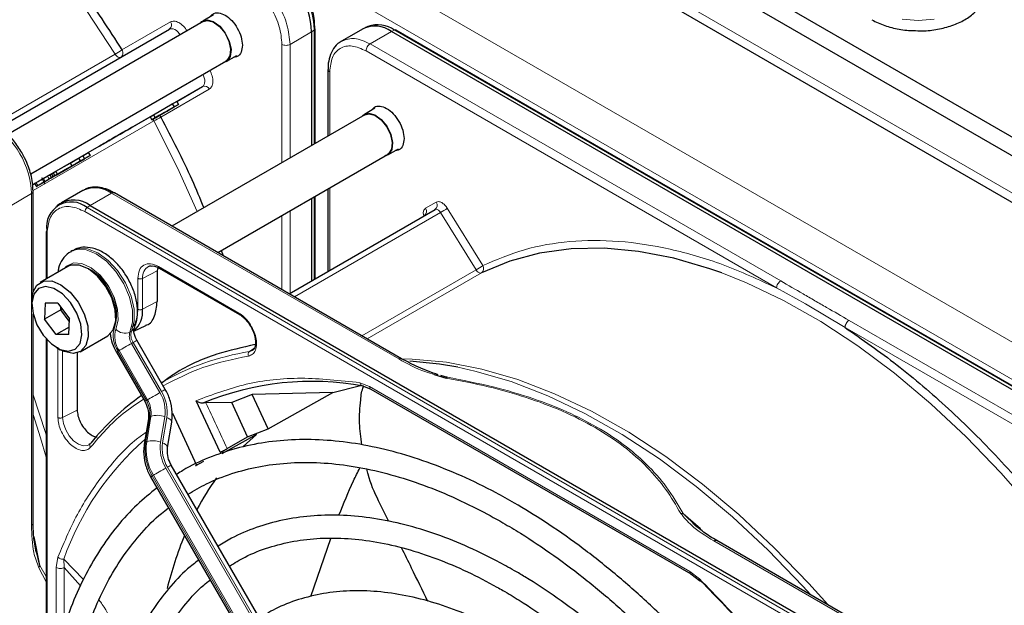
# Paper-space layout 'Blatt4' of a CAD drawing. Header units: millimetres. Extents: x 5 to 418, y 2 to 292.
# Tile 62 of 102: x 99.03 to 113.39, y 225 to 233.54. Entities that reach past the tile are written whole.
import ezdxf

# ---------------------------------------------------------------- set-up
doc = ezdxf.new("R2010")
doc.units = ezdxf.units.MM

psp = doc.layouts.new('Blatt4')

# ---------------------------------------------------------------- linework, layer by layer
at = {"color": 7, "linetype": 'Continuous', "lineweight": 25}
for p, q in [((90.097, 245.34), (147.844, 212.003)), ((90.097, 245.068), (147.844, 211.731)), ((90.757, 244.006), (147.066, 211.499)), ((101.853, 233.607), (101.699, 233.518)), ((98.734, 231.97), (101.211, 233.4)), ((101.704, 233.511), (98.854, 231.866)), ((103.334, 233.406), (103.329, 233.501)), ((103.337, 233.405), (103.337, 233.406)), ((103.337, 231.733), (103.337, 233.405)), ((104.036, 233.407), (103.722, 233.226)), ((104.108, 233.441), (104.062, 233.421)), ((117.493, 225.897), (104.517, 233.388)), ((103.286, 233.359), (103.286, 231.703)), ((117.428, 225.876), (104.452, 233.366)), ((102.041, 232.927), (102.194, 233.015)), ((99.189, 231.29), (102.037, 232.934)), ((103.525, 232.811), (103.525, 231.841)), ((101.318, 232.345), (101.694, 232.563)), ((100.981, 232.151), (101.254, 232.309)), ((101.006, 232.108), (101.279, 232.265)), ((101.177, 232.206), (101.215, 232.228)), ((101.343, 232.302), (101.18, 232.208)), ((101.215, 232.228), (101.18, 232.208)), ((101.215, 232.228), (101.215, 232.228)), ((101.254, 232.309), (101.318, 232.346)), ((101.254, 232.309), (101.279, 232.265)), ((101.279, 232.265), (101.343, 232.302)), ((101.318, 232.346), (101.343, 232.302)), ((104.21, 232.246), (104.056, 232.158)), ((100.029, 231.601), (100.932, 232.123)), ((100.932, 232.123), (100.981, 232.151)), ((100.932, 232.123), (100.957, 232.079)), ((101.069, 232.144), (100.957, 232.079)), ((100.957, 232.079), (101.006, 232.108)), ((100.981, 232.151), (101.006, 232.108)), ((101.091, 232.157), (101.018, 232.114)), ((101.018, 232.114), (101.069, 232.144)), ((101.018, 232.114), (101.018, 232.114)), ((101.038, 232.126), (101.194, 232.216)), ((101.107, 232.166), (101.038, 232.126)), ((101.142, 232.186), (101.091, 232.157)), ((101.194, 232.216), (101.107, 232.166)), ((101.107, 232.166), (101.107, 232.166)), ((101.177, 232.206), (101.142, 232.186)), ((104.061, 232.15), (101.249, 230.527)), ((104.398, 231.566), (104.551, 231.654)), ((100.012, 231.534), (99.541, 231.262)), ((99.763, 231.448), (99.888, 231.52)), ((99.847, 231.439), (100.054, 231.558)), ((99.972, 231.511), (99.847, 231.439)), ((99.888, 231.52), (99.947, 231.554)), ((99.888, 231.52), (99.913, 231.477)), ((99.913, 231.477), (99.972, 231.511)), ((99.947, 231.554), (100.029, 231.601)), ((99.947, 231.554), (99.972, 231.511)), ((100.054, 231.558), (100.012, 231.534)), ((100.029, 231.601), (100.054, 231.558)), ((101.916, 230.143), (104.394, 231.573)), ((99.727, 231.369), (99.492, 231.233)), ((99.87, 231.452), (99.516, 231.248)), ((99.533, 231.257), (99.769, 231.394)), ((99.557, 231.329), (99.763, 231.448)), ((99.558, 231.272), (99.911, 231.476)), ((99.582, 231.286), (99.788, 231.405)), ((99.769, 231.394), (99.727, 231.369)), ((99.763, 231.448), (99.788, 231.405)), ((99.769, 231.394), (99.769, 231.394)), ((99.788, 231.405), (99.913, 231.477)), ((99.911, 231.476), (99.87, 231.452)), ((99.911, 231.476), (99.911, 231.476)), ((99.346, 231.237), (99.397, 231.149)), ((99.467, 231.277), (99.491, 231.291)), ((99.467, 231.277), (99.492, 231.233)), ((99.522, 231.251), (99.477, 231.225)), ((99.491, 231.291), (99.516, 231.305)), ((99.491, 231.291), (99.516, 231.248)), ((99.533, 231.257), (99.492, 231.233)), ((99.516, 231.305), (99.557, 231.329)), ((99.516, 231.305), (99.541, 231.262)), ((99.558, 231.272), (99.516, 231.248)), ((99.533, 231.257), (99.533, 231.257)), ((99.582, 231.286), (99.541, 231.262)), ((99.582, 231.286), (99.557, 231.329)), ((99.558, 231.272), (99.558, 231.272)), ((99.589, 231.289), (99.589, 231.289)), ((99.218, 231.133), (99.246, 231.149)), ((99.246, 231.149), (99.271, 231.106)), ((99.398, 231.18), (99.384, 231.171)), ((103.525, 231.072), (103.525, 229.87)), ((99.225, 229.57), (99.225, 231.035)), ((99.951, 231.049), (99.637, 230.868)), ((104.598, 228.594), (100.409, 231.012)), ((103.286, 230.933), (103.286, 229.731)), ((103.337, 229.761), (103.337, 230.963)), ((99.613, 230.852), (99.572, 230.823)), ((100.054, 230.827), (113.03, 223.337)), ((102.957, 229.542), (105.086, 230.771)), ((99.414, 230.441), (99.414, 229.757)), ((99.798, 230.171), (99.775, 230.157)), ((101.968, 230.173), (101.995, 230.097)), ((99.728, 229.938), (99.328, 229.707)), ((101.043, 229.923), (101.034, 229.875)), ((101.034, 229.875), (101.034, 229.426)), ((101.061, 229.915), (102.236, 229.237)), ((99.207, 229.44), (99.207, 229.385)), ((99.401, 229.402), (99.39, 229.172)), ((99.583, 229.404), (99.401, 229.402)), ((99.583, 229.404), (99.754, 229.177)), ((99.225, 226.198), (99.225, 229.242)), ((99.626, 229.308), (99.39, 229.172)), ((99.626, 229.308), (99.628, 229.344)), ((99.651, 229.314), (99.626, 229.308)), ((99.752, 229.141), (99.626, 229.308)), ((99.562, 228.945), (99.39, 229.172)), ((99.743, 228.947), (99.754, 229.177)), ((100.694, 228.993), (100.866, 229.079)), ((99.748, 229.053), (99.562, 228.945)), ((99.743, 228.947), (99.562, 228.945)), ((99.911, 228.696), (100.312, 228.928)), ((99.414, 228.886), (99.414, 223.417)), ((101.152, 228.145), (100.738, 228.862)), ((99.572, 228.753), (99.619, 228.725)), ((99.867, 228.678), (99.867, 227.845)), ((100.438, 228.689), (100.852, 227.972)), ((102.42, 228.713), (102.378, 228.697)), ((105.075, 228.364), (105.25, 228.311)), ((105.165, 228.352), (105.261, 228.324)), ((101.094, 228.254), (101.091, 228.251)), ((103.594, 228.1), (104, 228.201)), ((104.017, 228.201), (104.15, 228.149)), ((102.42, 228.072), (102.121, 227.957)), ((103.594, 228.1), (102.42, 228.072)), ((102.652, 227.572), (102.42, 228.072)), ((102.652, 227.572), (103.594, 228.1)), ((104.149, 228.149), (108.818, 225.454)), ((101.951, 227.229), (101.6, 227.98)), ((101.741, 227.952), (101.708, 227.95)), ((102.121, 227.957), (101.741, 227.952)), ((102.353, 227.455), (102.121, 227.957)), ((101.255, 227.801), (101.608, 227.042)), ((100.905, 227.717), (100.845, 227.347)), ((101.186, 227.298), (101.246, 227.668)), ((102.481, 227.49), (101.977, 227.206)), ((102.287, 227.313), (102.481, 227.49)), ((102.353, 227.455), (102.652, 227.572)), ((102.054, 227.283), (102.353, 227.455)), ((101.608, 227.042), (101.713, 227.099)), ((105.235, 220.121), (101.238, 227.043)), ((100.938, 226.87), (104.935, 219.948)), ((104.41, 226.219), (104.262, 226.519)), ((108.889, 226.156), (108.707, 226.335)), ((99.267, 225.773), (99.243, 225.924)), ((103.276, 225.123), (103.565, 225.972)), ((113.385, 223.522), (109.196, 225.94)), ((99.323, 225.577), (99.252, 225.866)), ((99.916, 225.283), (99.678, 225.547)), ((108.818, 225.454), (108.942, 225.36))]:
    psp.add_line(p, q, dxfattribs=at)
at = {"color": 7, "linetype": 'Continuous', "lineweight": 18}
for p, q in [((147.019, 211.663), (90.804, 244.115)), ((89.095, 242.924), (145.192, 210.54)), ((88.859, 242.516), (144.957, 210.132)), ((100.52, 233.097), (101.228, 233.506)), ((103.286, 233.359), (103.325, 233.386)), ((103.325, 233.386), (103.325, 231.726)), ((104.452, 233.366), (104.495, 233.387)), ((104.495, 233.387), (117.471, 225.896)), ((102.972, 233.178), (103.286, 233.359)), ((104.139, 233.185), (104.452, 233.366)), ((102.854, 231.454), (102.854, 233.178)), ((102.972, 233.178), (102.972, 231.522)), ((110.069, 229.626), (104.08, 233.083)), ((110.128, 229.728), (104.139, 233.185)), ((98.662, 232.019), (100.422, 233.035)), ((103.55, 232.777), (103.55, 231.856)), ((101.694, 232.563), (99.218, 231.133)), ((101.794, 232.524), (101.086, 232.116)), ((100.984, 232.062), (99.223, 231.045)), ((99.374, 231.223), (99.399, 231.18)), ((99.435, 231.258), (99.46, 231.215)), ((99.267, 231.161), (99.292, 231.118)), ((103.55, 231.086), (103.55, 229.884)), ((98.887, 230.82), (99.201, 231.001)), ((99.201, 226.164), (99.201, 231.001)), ((100.054, 230.827), (100.368, 231.008)), ((100.368, 231.008), (104.557, 228.59)), ((103.325, 230.956), (103.325, 229.754)), ((100.011, 230.798), (100.054, 230.827)), ((112.986, 223.307), (100.011, 230.798)), ((104.949, 230.788), (105.103, 230.877)), ((105.265, 230.788), (105.782, 229.952)), ((112.954, 223.248), (99.979, 230.739)), ((102.854, 229.601), (102.854, 230.684)), ((102.972, 230.752), (102.972, 229.55)), ((103.036, 229.496), (105.167, 230.726)), ((105.684, 229.89), (105.167, 230.726)), ((99.428, 230.421), (99.428, 229.765)), ((101.051, 229.938), (102.225, 229.26)), ((101.034, 229.875), (100.821, 229.764)), ((105.684, 229.89), (104.018, 228.929)), ((105.763, 229.845), (104.097, 228.883)), ((100.752, 229.316), (100.752, 229.765)), ((100.821, 229.315), (100.821, 229.764)), ((110.069, 229.626), (110.489, 229.393)), ((101.034, 229.426), (100.821, 229.315)), ((110.489, 229.393), (111.066, 229.05)), ((117.114, 225.695), (111.125, 229.152)), ((100.659, 228.995), (100.635, 228.982)), ((117.055, 225.593), (111.066, 229.05)), ((99.428, 228.87), (99.428, 223.535)), ((100.683, 228.83), (100.66, 228.816)), ((100.66, 228.816), (101.074, 228.1)), ((101.097, 228.113), (100.683, 228.83)), ((99.586, 227.736), (99.586, 228.764)), ((99.655, 227.735), (99.655, 228.707)), ((100.462, 228.702), (100.876, 227.986)), ((100.893, 227.995), (100.479, 228.712)), ((102.378, 228.697), (102.445, 228.741)), ((103.989, 228.243), (104.132, 228.187)), ((104.132, 228.187), (108.801, 225.492)), ((100.876, 227.986), (100.893, 227.995)), ((99.655, 227.735), (99.867, 227.845)), ((100.925, 227.742), (100.865, 227.371)), ((100.881, 227.381), (100.941, 227.751)), ((100.941, 227.751), (100.925, 227.742)), ((101.144, 227.746), (101.084, 227.376)), ((101.113, 227.365), (101.173, 227.735)), ((100.865, 227.371), (100.881, 227.381)), ((101.16, 226.998), (105.157, 220.075)), ((105.18, 220.089), (101.184, 227.011)), ((100.979, 226.893), (100.962, 226.883)), ((100.962, 226.883), (104.959, 219.961)), ((104.975, 219.971), (100.979, 226.893)), ((108.707, 226.335), (108.956, 226.116)), ((99.238, 225.993), (99.323, 225.577)), ((109.154, 225.936), (113.343, 223.518)), ((99.561, 225.548), (99.585, 225.699)), ((99.957, 225.375), (99.67, 225.669)), ((99.678, 225.547), (99.67, 225.669)), ((99.414, 225.341), (99.306, 225.545)), ((99.414, 225.418), (99.323, 225.577)), ((99.561, 224.253), (99.561, 225.548)), ((99.678, 224.672), (99.678, 225.547)), ((108.801, 225.492), (108.943, 225.383))]:
    psp.add_line(p, q, dxfattribs=at)
at = {"color": 7, "linetype": 'Continuous', "lineweight": 18, "flags": 128}
for points in [[(100.422, 233.035), (100.004, 233.674), (99.56, 234.29), (99.093, 234.878), (98.607, 235.435), (98.103, 235.957), (97.586, 236.441), (97.057, 236.885), (96.521, 237.285), (95.98, 237.64), (95.438, 237.947), (94.898, 238.204), (94.538, 238.348)], [(112.368, 233.544), (112.135, 233.527), (111.902, 233.544)], [(101.368, 233.318), (101.355, 233.337), (101.335, 233.359), (101.313, 233.379), (101.291, 233.393), (101.269, 233.403), (101.247, 233.407), (101.228, 233.406), (101.211, 233.4)], [(100.5, 232.99), (100.494, 232.988), (100.484, 232.987), (100.474, 232.989), (100.463, 232.994), (100.451, 233.001), (100.441, 233.011), (100.431, 233.022), (100.422, 233.035)], [(101.694, 232.563), (101.708, 232.574), (101.719, 232.591), (101.726, 232.611), (101.728, 232.635), (101.727, 232.662), (101.721, 232.69), (101.711, 232.719), (101.702, 232.74)], [(100.984, 232.062), (100.977, 232.076), (100.973, 232.088)], [(101.617, 230.74), (101.33, 231.376), (100.984, 232.062)], [(105.167, 230.726), (105.158, 230.739), (105.148, 230.75), (105.137, 230.76), (105.126, 230.767), (105.115, 230.772), (105.104, 230.774), (105.094, 230.774), (105.086, 230.771)], [(99.776, 230.158), (99.859, 230.188), (99.996, 230.183), (100.145, 230.123), (100.294, 230.014), (100.431, 229.864), (100.546, 229.685), (100.629, 229.492), (100.673, 229.301), (100.676, 229.126), (100.635, 228.982)], [(100.659, 228.995), (100.699, 229.139), (100.697, 229.314), (100.653, 229.506), (100.57, 229.699), (100.455, 229.878), (100.317, 230.027), (100.168, 230.137), (100.019, 230.196), (99.883, 230.202), (99.798, 230.171)], [(100.432, 229.026), (100.466, 229.157), (100.457, 229.318), (100.406, 229.493), (100.318, 229.662), (100.202, 229.81), (100.07, 229.92), (99.935, 229.983), (99.811, 229.991), (99.711, 229.943), (99.682, 229.911)], [(105.763, 229.845), (105.755, 229.842), (105.745, 229.842), (105.735, 229.845), (105.724, 229.85), (105.713, 229.857), (105.702, 229.867), (105.693, 229.878), (105.684, 229.89)], [(115.153, 224.531), (114.735, 225.17), (114.291, 225.786), (113.825, 226.374), (113.338, 226.93), (112.835, 227.453), (112.317, 227.937), (111.788, 228.381), (111.252, 228.781), (110.711, 229.136), (110.17, 229.443), (109.63, 229.7), (109.269, 229.844)], [(100.479, 228.712), (100.495, 228.722), (100.516, 228.733), (100.538, 228.746), (100.563, 228.76), (100.588, 228.775), (100.614, 228.79), (100.638, 228.804), (100.66, 228.816)], [(100.683, 228.83), (100.703, 228.841), (100.718, 228.85), (100.73, 228.857), (100.736, 228.861), (100.738, 228.862)], [(104.603, 228.591), (104.755, 228.588), (105.255, 228.542), (105.769, 228.442), (106.295, 228.289), (106.83, 228.083), (107.37, 227.826), (107.912, 227.52), (108.453, 227.165), (108.989, 226.765), (109.517, 226.321), (110.035, 225.836), (110.539, 225.314), (110.814, 225.006)], [(110.566, 225.149), (110.451, 225.275), (109.946, 225.799), (109.427, 226.285), (108.897, 226.73), (108.359, 227.132), (107.816, 227.488), (107.273, 227.795), (106.731, 228.053), (106.195, 228.259), (105.667, 228.413), (105.417, 228.468)], [(99.225, 228.067), (99.404, 227.516), (99.414, 227.482)], [(100.893, 227.995), (100.909, 228.005), (100.929, 228.016), (100.952, 228.03), (100.977, 228.044), (101.002, 228.058), (101.027, 228.073), (101.052, 228.087), (101.074, 228.1)], [(101.097, 228.113), (101.117, 228.124), (101.132, 228.133), (101.144, 228.14), (101.15, 228.144), (101.152, 228.145)], [(99.414, 227.159), (99.333, 227.439), (99.225, 227.781)], [(100.038, 227.337), (100.016, 227.326), (99.955, 227.321), (99.885, 227.346), (99.814, 227.396), (99.75, 227.469), (99.699, 227.555), (99.666, 227.647), (99.655, 227.735)], [(101.173, 227.735), (101.196, 227.725), (101.216, 227.713), (101.231, 227.701), (101.242, 227.688), (101.246, 227.675), (101.246, 227.668)], [(101.113, 227.365), (101.136, 227.355), (101.156, 227.343), (101.171, 227.331), (101.181, 227.318), (101.186, 227.305), (101.186, 227.298)], [(100.979, 226.893), (100.996, 226.903), (101.016, 226.914), (101.038, 226.928), (101.063, 226.942), (101.088, 226.956), (101.114, 226.971), (101.138, 226.985), (101.16, 226.998)], [(101.184, 227.011), (101.203, 227.022), (101.218, 227.031), (101.23, 227.038), (101.237, 227.042), (101.238, 227.043)]]:
    psp.add_lwpolyline(points, dxfattribs=at)
at = {"color": 7, "linetype": 'Continuous', "lineweight": 25, "flags": 128}
for points in [[(101.666, 233.49), (101.686, 233.51), (101.76, 233.534), (101.851, 233.512), (101.945, 233.445), (102.027, 233.344), (102.085, 233.225), (102.111, 233.105), (102.1, 233.004), (102.054, 232.935), (101.999, 232.912)], [(101.704, 233.511), (101.763, 233.527), (101.852, 233.505), (101.943, 233.439), (102.023, 233.341), (102.08, 233.225), (102.105, 233.108), (102.094, 233.009), (102.05, 232.942), (102.037, 232.934)], [(104.023, 232.129), (104.043, 232.149), (104.117, 232.174)], [(104.061, 232.15), (104.12, 232.166), (104.209, 232.144), (104.3, 232.079), (104.38, 231.981), (104.437, 231.864), (104.462, 231.748), (104.451, 231.648), (104.407, 231.582), (104.394, 231.573)], [(104.117, 232.174), (104.208, 232.151), (104.302, 232.084), (104.384, 231.984), (104.442, 231.864), (104.468, 231.745), (104.457, 231.643), (104.411, 231.575), (104.356, 231.551)], [(109.269, 229.844), (109.095, 229.905), (108.569, 230.058), (108.054, 230.158), (107.555, 230.204), (107.073, 230.195), (106.612, 230.132), (106.175, 230.015), (105.763, 229.845)], [(100.312, 228.928), (100.317, 228.931), (100.394, 229.015), (100.43, 229.145), (100.422, 229.306), (100.371, 229.481), (100.281, 229.651), (100.163, 229.797), (100.03, 229.903), (99.896, 229.959), (99.775, 229.958), (99.728, 229.938)], [(99.207, 229.44), (99.222, 229.559), (99.28, 229.668), (99.374, 229.726), (99.495, 229.728), (99.629, 229.672), (99.763, 229.566), (99.88, 229.42), (99.97, 229.25), (100.021, 229.075), (100.029, 228.914), (99.993, 228.784), (99.916, 228.699), (99.807, 228.669), (99.807, 228.669)], [(99.738, 228.703), (99.839, 228.733), (99.908, 228.816), (99.937, 228.942), (99.921, 229.096), (99.864, 229.26), (99.771, 229.414), (99.654, 229.538), (99.527, 229.619), (99.406, 229.646), (99.305, 229.616), (99.236, 229.533), (99.207, 229.407), (99.223, 229.253), (99.28, 229.089), (99.373, 228.935), (99.49, 228.811), (99.617, 228.73), (99.738, 228.703)], [(99.807, 228.669), (99.677, 228.697), (99.619, 228.725)], [(105.417, 228.468), (105.151, 228.513), (104.717, 228.556)]]:
    psp.add_lwpolyline(points, dxfattribs=at)
at = {"color": 7, "linetype": 'Continuous', "lineweight": 25}
for centre, radius, start, end in [((102.006, 233.301), 1.281, 2.6055, 57.3945), ((104.208, 233.025), 0.419, 54.3824, 114.3071), ((104.249, 233.036), 0.429, 54.844, 109.1737), ((104.507, 233.367), 0.0233, 64.1059, 120.3461), ((100.124, 230.667), 0.419, 54.3824, 114.3071), ((100.392, 230.974), 0.0419, 65.6929, 125.6176), ((99.782, 230.518), 0.362, 50.7967, 189.214), ((99.815, 230.519), 0.39, 52.237, 121.2851), ((99.437, 230.44), 0.0233, 119.6454, 175.8931), ((99.62, 229.202), 0.812, 0.4767, 59.518), ((100.443, 229.282), 0.379, 312.0455, 5.0454), ((103.287, 224.131), 4.132, 79.4654, 112.462), ((103.027, 224.959), 3.814, 125.6685, 140.9731), ((105.188, 224.502), 4.045, 144.4265, 152.1037), ((106.341, 223.972), 5.316, 157.4158, 166.2039)]:
    psp.add_arc(centre, radius, start, end, dxfattribs=at)
at = {"color": 7, "linetype": 'Continuous', "lineweight": 18}
for centre, radius, start, end in [((102.054, 233.329), 1.272, 2.6055, 57.3945), ((101.165, 233.462), 0.0769, 306.3512, 35.1851), ((103.313, 233.407), 0.0233, 299.6454, 355.8931), ((99.715, 234.26), 1.414, 299.9883, 304.6957), ((101.725, 232.492), 0.0769, 24.8163, 113.6431), ((101.693, 230.833), 1.418, 115.3123, 120.0063), ((97.922, 230.943), 1.281, 2.6055, 57.3945), ((100.056, 230.735), 0.0777, 125.6892, 177.1989), ((104.886, 230.743), 0.0772, 307.8335, 35.0766), ((105.04, 230.832), 0.0769, 306.3512, 35.1851), ((104.398, 232.059), 1.539, 299.9888, 304.3156), ((99.438, 230.443), 0.0242, 184.4143, 246.9058), ((99.712, 229.252), 0.728, 343.7571, 77.8745), ((100.995, 229.788), 0.175, 119.2886, 187.7145), ((104.915, 231.223), 1.539, 299.9888, 304.3156), ((105.717, 229.908), 0.0788, 306.4033, 33.6243), ((100.792, 228.929), 0.4, 162.4884, 214.4618), ((100.777, 228.917), 0.362, 162.4884, 214.4618), ((100.563, 229.14), 0.174, 221.048, 294.5), ((100.817, 228.924), 0.19, 162.4884, 214.4618), ((100.84, 228.938), 0.19, 162.4884, 214.4618), ((100.614, 229.076), 0.0922, 299.1324, 333.6598), ((117.842, 198.586), 34.772, 119.9893, 120.0346), ((102.954, 225.01), 3.731, 98.8797, 119.9002), ((104.581, 228.558), 0.0398, 63.3674, 127.3209), ((100.607, 227.822), 0.543, 351.8933, 30.7356), ((100.599, 227.817), 0.58, 351.8933, 30.7356), ((118.256, 197.869), 34.772, 119.9893, 120.0346), ((100.554, 227.794), 0.374, 351.8933, 30.7356), ((100.571, 227.804), 0.374, 351.8933, 30.7356), ((76.31, 215.672), 28.241, 24.2762, 25.7742), ((101.036, 227.492), 0.276, 66.9099, 110.1284), ((100.939, 227.709), 0.0351, 113.9711, 167.4982), ((103.592, 224.285), 4.159, 131.1389, 160.5535), ((100.879, 227.339), 0.0351, 113.9757, 167.4497), ((101.605, 227.266), 0.748, 171.8933, 210.7356), ((101.622, 227.276), 0.748, 171.8933, 210.7356), ((100.976, 227.122), 0.276, 66.9099, 110.1284), ((101.658, 227.294), 0.58, 171.8933, 210.7356), ((101.65, 227.289), 0.543, 171.8933, 210.7356), ((118.343, 196.767), 34.772, 119.9893, 120.0346), ((109.178, 225.902), 0.0419, 65.6929, 125.6176)]:
    psp.add_arc(centre, radius, start, end, dxfattribs=at)
at = {"color": 7, "linetype": 'Continuous', "lineweight": 25}
for points, knots in [([(96.335, 237.554), (96.589, 237.378), (97.099, 237.023), (97.849, 236.377), (98.58, 235.654), (99.276, 234.858), (99.931, 234.006), (100.324, 233.399), (100.52, 233.097)], [0, 0, 0, 0, 0.16549, 0.332238, 0.5, 0.66775, 0.834504, 1, 1, 1, 1]), ([(112.06, 233.381), (112.104, 233.378), (112.224, 233.371), (112.42, 233.396), (112.631, 233.449), (112.817, 233.533), (112.968, 233.643), (113.073, 233.775), (113.124, 233.921), (113.116, 234.069), (113.057, 234.206), (112.951, 234.327), (112.804, 234.43), (112.618, 234.511), (112.406, 234.562), (112.245, 234.584), (112.16, 234.58), (112.151, 234.579)], [0, 0, 0, 0, 0.043178, 0.116961, 0.19094, 0.26533, 0.340301, 0.415461, 0.48884, 0.558844, 0.627333, 0.696902, 0.76915, 0.842962, 0.916921, 0.990714, 1, 1, 1, 1]), ([(103.329, 233.501), (103.329, 233.509), (103.327, 233.557), (103.306, 233.644), (103.269, 233.763), (103.224, 233.872), (103.185, 233.943), (103.169, 233.972)], [0, 0, 0, 0, 0.057456, 0.318799, 0.541248, 0.806265, 1, 1, 1, 1]), ([(101.811, 233.583), (101.821, 233.597), (101.848, 233.635), (101.925, 233.645), (102.023, 233.611), (102.123, 233.531), (102.207, 233.417), (102.265, 233.286), (102.273, 233.205), (102.277, 233.165)], [0, 0, 0, 0, 0.092391, 0.243659, 0.394927, 0.546196, 0.697464, 0.848732, 1, 1, 1, 1]), ([(111.457, 233.538), (111.487, 233.522), (111.575, 233.475), (111.745, 233.419), (111.921, 233.383), (112.029, 233.381), (112.06, 233.381)], [0, 0, 0, 0, 0.180167, 0.52014, 0.85956, 1, 1, 1, 1]), ([(103.736, 233.228), (103.713, 233.216), (103.653, 233.186), (103.585, 233.094), (103.54, 232.973), (103.523, 232.875), (103.527, 232.819), (103.527, 232.81)], [0, 0, 0, 0, 0.167856, 0.44212, 0.708909, 0.953399, 1, 1, 1, 1]), ([(102.277, 233.165), (102.273, 233.129), (102.265, 233.058), (102.216, 232.997), (102.17, 232.993), (102.152, 232.991)], [0, 0, 0, 0, 0.382955, 0.765909, 1, 1, 1, 1]), ([(104.168, 232.222), (104.178, 232.236), (104.205, 232.274), (104.282, 232.284), (104.38, 232.251), (104.48, 232.17), (104.564, 232.057), (104.622, 231.925), (104.63, 231.844), (104.634, 231.804)], [0, 0, 0, 0, 0.092391, 0.243659, 0.394927, 0.546196, 0.697464, 0.848732, 1, 1, 1, 1]), ([(101.086, 232.116), (101.244, 231.814), (101.472, 231.379), (101.656, 230.932), (101.712, 230.795)], [0, 0, 0, 0, 0.692666, 1, 1, 1, 1]), ([(99.059, 231.6), (99.021, 231.659), (98.968, 231.743), (98.876, 231.849), (98.794, 231.928), (98.714, 231.991), (98.667, 232.016), (98.653, 232.023)], [0, 0, 0, 0, 0.335683, 0.470249, 0.69001, 0.912206, 1, 1, 1, 1]), ([(104.634, 231.804), (104.63, 231.768), (104.622, 231.697), (104.573, 231.636), (104.527, 231.632), (104.509, 231.63)], [0, 0, 0, 0, 0.382955, 0.765909, 1, 1, 1, 1]), ([(99.223, 231.036), (99.222, 231.077), (99.22, 231.157), (99.194, 231.278), (99.156, 231.399), (99.11, 231.506), (99.073, 231.574), (99.059, 231.6)], [0, 0, 0, 0, 0.229892, 0.443956, 0.631124, 0.859057, 1, 1, 1, 1]), ([(99.267, 231.161), (99.273, 231.165), (99.286, 231.172), (99.313, 231.188), (99.343, 231.205), (99.363, 231.217), (99.373, 231.223)], [0, 0, 0, 0, 0.2620119, 0.5000745, 0.7380971, 1, 1, 1, 1]), ([(99.359, 231.215), (99.359, 231.214), (99.358, 231.214), (99.368, 231.22), (99.374, 231.223)], [0, 0, 0, 0, 0.501646, 1, 1, 1, 1]), ([(99.374, 231.223), (99.378, 231.225), (99.385, 231.23), (99.4, 231.238), (99.417, 231.248), (99.429, 231.255), (99.435, 231.258)], [0, 0, 0, 0, 0.26086, 0.506753, 0.749149, 1, 1, 1, 1]), ([(99.399, 231.18), (99.403, 231.182), (99.41, 231.186), (99.425, 231.195), (99.442, 231.205), (99.454, 231.212), (99.46, 231.215)], [0, 0, 0, 0, 0.26086, 0.506753, 0.749149, 1, 1, 1, 1]), ([(99.472, 231.222), (99.463, 231.217), (99.449, 231.209), (99.423, 231.194), (99.41, 231.186), (99.403, 231.182)], [0, 0, 0, 0, 0.511036, 0.753379, 1, 1, 1, 1]), ([(99.435, 231.258), (99.441, 231.262), (99.452, 231.268), (99.463, 231.274), (99.467, 231.277)], [0, 0, 0, 0, 0.5970044, 1, 1, 1, 1]), ([(99.506, 231.242), (99.501, 231.239), (99.493, 231.234), (99.48, 231.226), (99.469, 231.221), (99.462, 231.216), (99.456, 231.212), (99.452, 231.21), (99.449, 231.209)], [0, 0, 0, 0, 0.339071, 0.594513, 0.699721, 0.797263, 0.894801, 1, 1, 1, 1]), ([(99.454, 231.212), (99.459, 231.215), (99.468, 231.22), (99.481, 231.227), (99.491, 231.233), (99.498, 231.237), (99.505, 231.241), (99.509, 231.243), (99.511, 231.245)], [0, 0, 0, 0, 0.348491, 0.608786, 0.713671, 0.808589, 0.901277, 1, 1, 1, 1]), ([(99.46, 231.215), (99.466, 231.219), (99.479, 231.226), (99.506, 231.242), (99.524, 231.252), (99.536, 231.259)], [0, 0, 0, 0, 0.235668, 0.475187, 1, 1, 1, 1]), ([(99.477, 231.225), (99.482, 231.228), (99.491, 231.233), (99.494, 231.235), (99.488, 231.231), (99.478, 231.225), (99.472, 231.222)], [0, 0, 0, 0, 0.2570131, 0.4933044, 0.7331887, 1, 1, 1, 1]), ([(99.511, 231.245), (99.513, 231.246), (99.516, 231.248), (99.52, 231.25), (99.522, 231.251), (99.522, 231.251), (99.517, 231.248), (99.51, 231.244), (99.506, 231.242)], [0, 0, 0, 0, 0.10589, 0.203951, 0.301782, 0.407031, 0.661954, 1, 1, 1, 1]), ([(99.573, 231.281), (99.566, 231.276), (99.556, 231.27), (99.537, 231.259), (99.527, 231.254), (99.522, 231.251)], [0, 0, 0, 0, 0.520179, 0.7607323, 1, 1, 1, 1]), ([(99.536, 231.259), (99.548, 231.266), (99.57, 231.279), (99.581, 231.285), (99.586, 231.288)], [0, 0, 0, 0, 0.530715, 1, 1, 1, 1]), ([(99.586, 231.288), (99.587, 231.288), (99.589, 231.29), (99.588, 231.289), (99.583, 231.286), (99.577, 231.282), (99.573, 231.281)], [0, 0, 0, 0, 0.255127, 0.498018, 0.74194, 1, 1, 1, 1]), ([(99.248, 231.15), (99.247, 231.15), (99.245, 231.149), (99.248, 231.151), (99.259, 231.157), (99.267, 231.161)], [0, 0, 0, 0, 0.245674, 0.487081, 1, 1, 1, 1]), ([(99.273, 231.107), (99.272, 231.107), (99.27, 231.105), (99.273, 231.107), (99.284, 231.114), (99.292, 231.118)], [0, 0, 0, 0, 0.245674, 0.487081, 1, 1, 1, 1]), ([(99.323, 231.136), (99.311, 231.129), (99.294, 231.119), (99.279, 231.11), (99.275, 231.108), (99.273, 231.107)], [0, 0, 0, 0, 0.525054, 0.764251, 1, 1, 1, 1]), ([(99.292, 231.118), (99.298, 231.122), (99.311, 231.129), (99.338, 231.144), (99.368, 231.162), (99.388, 231.173), (99.398, 231.18)], [0, 0, 0, 0, 0.262012, 0.500075, 0.738097, 1, 1, 1, 1]), ([(99.403, 231.182), (99.396, 231.178), (99.383, 231.17), (99.355, 231.154), (99.336, 231.143), (99.323, 231.136)], [0, 0, 0, 0, 0.246621, 0.488964, 1, 1, 1, 1]), ([(99.346, 231.15), (99.345, 231.148), (99.341, 231.146), (99.337, 231.144), (99.336, 231.143), (99.337, 231.144), (99.344, 231.148), (99.353, 231.154), (99.359, 231.157)], [0, 0, 0, 0, 0.09221, 0.180108, 0.272547, 0.377235, 0.642363, 1, 1, 1, 1]), ([(99.408, 231.185), (99.403, 231.182), (99.394, 231.177), (99.379, 231.168), (99.368, 231.162), (99.36, 231.158), (99.353, 231.153), (99.349, 231.151), (99.346, 231.15)], [0, 0, 0, 0, 0.346244, 0.60537, 0.710321, 0.805859, 0.899712, 1, 1, 1, 1]), ([(99.384, 231.171), (99.384, 231.171), (99.383, 231.171), (99.393, 231.177), (99.399, 231.18)], [0, 0, 0, 0, 0.501646, 1, 1, 1, 1]), ([(99.393, 231.176), (99.395, 231.178), (99.4, 231.181), (99.408, 231.185), (99.416, 231.19), (99.42, 231.192), (99.423, 231.194)], [0, 0, 0, 0, 0.246214, 0.481536, 0.726643, 1, 1, 1, 1]), ([(99.433, 231.2), (99.431, 231.198), (99.425, 231.195), (99.415, 231.189), (99.408, 231.185)], [0, 0, 0, 0, 0.39531, 1, 1, 1, 1]), ([(99.423, 231.194), (99.425, 231.195), (99.429, 231.197), (99.433, 231.199), (99.434, 231.2), (99.434, 231.2), (99.433, 231.2)], [0, 0, 0, 0, 0.264335, 0.503766, 0.74118, 1, 1, 1, 1]), ([(99.449, 231.209), (99.448, 231.208), (99.444, 231.206), (99.441, 231.204), (99.439, 231.203), (99.439, 231.203), (99.444, 231.206), (99.45, 231.21), (99.454, 231.212)], [0, 0, 0, 0, 0.105786, 0.203769, 0.301557, 0.4068, 0.661801, 1, 1, 1, 1]), ([(100.409, 231.01), (100.387, 231.023), (100.327, 231.058), (100.228, 231.089), (100.115, 231.1), (100.021, 231.088), (99.975, 231.058), (99.96, 231.048)], [0, 0, 0, 0, 0.143792, 0.380812, 0.625008, 0.880873, 1, 1, 1, 1]), ([(104.94, 230.689), (104.94, 230.689), (104.94, 230.689), (104.935, 230.683), (104.932, 230.682), (104.932, 230.682)], [0, 0, 0, 0, 0.337931, 0.908636, 1, 1, 1, 1]), ([(100.697, 229.035), (100.708, 229.063), (100.739, 229.137), (100.753, 229.277), (100.734, 229.453), (100.675, 229.637), (100.582, 229.815), (100.461, 229.974), (100.32, 230.103), (100.17, 230.188), (100.023, 230.224), (99.895, 230.219), (99.828, 230.182), (99.801, 230.167)], [0, 0, 0, 0, 0.057807, 0.152442, 0.251331, 0.352163, 0.452764, 0.553637, 0.655566, 0.759628, 0.852111, 0.938497, 1, 1, 1, 1]), ([(99.779, 230.154), (99.768, 230.15), (99.715, 230.127), (99.649, 230.043), (99.598, 229.945), (99.59, 229.877), (99.588, 229.857)], [0, 0, 0, 0, 0.103207, 0.477399, 0.847985, 1, 1, 1, 1]), ([(100.91, 229.937), (100.915, 229.941), (100.926, 229.949), (100.943, 229.947), (100.952, 229.945)], [0, 0, 0, 0, 0.517593, 1, 1, 1, 1]), ([(100.952, 229.945), (100.965, 229.946), (100.995, 229.947), (101.037, 229.932), (101.061, 229.915), (101.062, 229.915)], [0, 0, 0, 0, 0.424183, 0.976421, 1, 1, 1, 1]), ([(101.062, 229.915), (101.065, 229.914), (101.071, 229.911), (101.08, 229.915), (101.085, 229.916)], [0, 0, 0, 0, 0.482278, 1, 1, 1, 1]), ([(100.864, 229.083), (100.87, 229.084), (100.932, 229.094), (101.008, 229.208), (101.025, 229.353), (101.034, 229.426)], [0, 0, 0, 0, 0.0447603, 0.5223801, 1, 1, 1, 1]), ([(102.236, 229.237), (102.239, 229.236), (102.245, 229.233), (102.254, 229.237), (102.259, 229.239)], [0, 0, 0, 0, 0.482284, 1, 1, 1, 1]), ([(102.236, 229.237), (102.236, 229.237), (102.25, 229.231), (102.283, 229.205), (102.341, 229.152), (102.377, 229.098), (102.399, 229.063)], [0, 0, 0, 0, 0.0015, 0.266685, 0.530343, 1, 1, 1, 1]), ([(102.399, 229.063), (102.418, 229.027), (102.443, 228.977), (102.462, 228.904), (102.469, 228.849), (102.467, 228.794), (102.454, 228.751), (102.438, 228.724), (102.424, 228.718), (102.419, 228.716)], [0, 0, 0, 0, 0.238343, 0.330867, 0.47597, 0.617896, 0.763986, 0.922379, 1, 1, 1, 1]), ([(100.348, 228.963), (100.355, 228.915), (100.37, 228.822), (100.416, 228.732), (100.438, 228.689)], [0, 0, 0, 0, 0.514995, 1, 1, 1, 1]), ([(100.738, 228.862), (100.731, 228.876), (100.713, 228.91), (100.697, 228.961), (100.692, 229.005), (100.695, 229.031), (100.696, 229.034), (100.697, 229.035)], [0, 0, 0, 0, 0.1768056, 0.4226836, 0.6299768, 0.82324, 1, 1, 1, 1]), ([(111.066, 229.05), (111.32, 228.873), (111.83, 228.519), (112.581, 227.873), (113.311, 227.15), (114.007, 226.353), (114.662, 225.502), (115.055, 224.895), (115.251, 224.593)], [0, 0, 0, 0, 0.16549, 0.332238, 0.5, 0.66775, 0.834504, 1, 1, 1, 1]), ([(102.465, 228.8), (102.276, 228.757), (101.861, 228.665), (101.407, 228.467), (101.164, 228.287), (101.102, 228.241)], [0, 0, 0, 0, 0.383877, 0.842753, 1, 1, 1, 1]), ([(105.134, 228.357), (105.035, 228.393), (104.843, 228.461), (104.678, 228.551), (104.598, 228.594)], [0, 0, 0, 0, 0.518013, 1, 1, 1, 1]), ([(105.261, 228.324), (105.259, 228.323), (105.256, 228.321), (105.252, 228.314), (105.25, 228.311)], [0, 0, 0, 0, 0.499999, 1, 1, 1, 1]), ([(101.246, 227.668), (101.25, 227.702), (101.26, 227.794), (101.239, 227.949), (101.192, 228.074), (101.157, 228.136), (101.152, 228.145)], [0, 0, 0, 0, 0.2133954, 0.5808882, 0.9363976, 1, 1, 1, 1]), ([(104.017, 227.339), (104.003, 227.444), (103.975, 227.663), (103.996, 227.946), (104.016, 228.13), (104.044, 228.189), (104.044, 228.19)], [0, 0, 0, 0, 0.367118, 0.762687, 0.995804, 1, 1, 1, 1]), ([(100.852, 227.972), (100.862, 227.954), (100.889, 227.9), (100.912, 227.809), (100.907, 227.746), (100.905, 227.717)], [0, 0, 0, 0, 0.219781, 0.641695, 1, 1, 1, 1]), ([(101.6, 227.98), (101.61, 227.974), (101.627, 227.964), (101.656, 227.954), (101.683, 227.949), (101.7, 227.95), (101.708, 227.95)], [0, 0, 0, 0, 0.336127, 0.560864, 0.79606, 1, 1, 1, 1]), ([(99.867, 227.845), (99.869, 227.818), (99.874, 227.763), (99.907, 227.674), (99.956, 227.59), (100.019, 227.519), (100.086, 227.472), (100.135, 227.45), (100.156, 227.452), (100.158, 227.452)], [0, 0, 0, 0, 0.16455, 0.329101, 0.493651, 0.658201, 0.822751, 0.987302, 1, 1, 1, 1]), ([(100.056, 227.355), (100.054, 227.352), (100.05, 227.344), (100.042, 227.342), (100.037, 227.34)], [0, 0, 0, 0, 0.349285, 1, 1, 1, 1]), ([(100.845, 227.347), (100.841, 227.313), (100.83, 227.22), (100.852, 227.065), (100.899, 226.941), (100.933, 226.879), (100.938, 226.87)], [0, 0, 0, 0, 0.213395, 0.580888, 0.936398, 1, 1, 1, 1]), ([(110.905, 221.622), (110.859, 221.7), (110.696, 221.984), (110.387, 222.454), (109.982, 223.029), (109.555, 223.579), (109.109, 224.103), (108.647, 224.597), (108.171, 225.059), (107.683, 225.485), (107.187, 225.874), (106.706, 226.209), (106.302, 226.458), (105.897, 226.683), (105.472, 226.891), (104.969, 227.092), (104.473, 227.246), (103.986, 227.353), (103.51, 227.411), (103.049, 227.42), (102.606, 227.38), (102.181, 227.292), (101.782, 227.153), (101.496, 227.023), (101.351, 226.927), (101.323, 226.908)], [0, 0, 0, 0, 0.018307, 0.065903, 0.113503, 0.161108, 0.208721, 0.256346, 0.303985, 0.351639, 0.399312, 0.447003, 0.488748, 0.513881, 0.561601, 0.609337, 0.657061, 0.704748, 0.75237, 0.799888, 0.847267, 0.894479, 0.941522, 0.988425, 1, 1, 1, 1]), ([(101.238, 227.043), (101.229, 227.061), (101.201, 227.114), (101.178, 227.206), (101.184, 227.269), (101.186, 227.298)], [0, 0, 0, 0, 0.219781, 0.641695, 1, 1, 1, 1]), ([(101.951, 227.229), (101.958, 227.232), (101.971, 227.239), (101.999, 227.253), (102.029, 227.269), (102.045, 227.278), (102.054, 227.283)], [0, 0, 0, 0, 0.250494, 0.503104, 0.754115, 1, 1, 1, 1]), ([(101.485, 226.616), (101.573, 226.669), (101.775, 226.79), (102.119, 226.924), (102.511, 227.026), (102.925, 227.079), (103.356, 227.086), (103.804, 227.044), (104.265, 226.955), (104.737, 226.819), (105.217, 226.638), (105.664, 226.428), (106.037, 226.226), (106.41, 226.002), (106.821, 225.728), (107.306, 225.362), (107.784, 224.959), (108.253, 224.519), (108.711, 224.046), (109.153, 223.542), (109.579, 223.01), (109.984, 222.453), (110.332, 221.934), (110.534, 221.595), (110.616, 221.455)], [0, 0, 0, 0, 0.03829, 0.087164, 0.135963, 0.1846, 0.233039, 0.281292, 0.329395, 0.377392, 0.425324, 0.47322, 0.50993, 0.535066, 0.582938, 0.63083, 0.678736, 0.726658, 0.774594, 0.822544, 0.870506, 0.918477, 0.966454, 1, 1, 1, 1]), ([(101.624, 227.049), (101.618, 227.045), (101.604, 227.037), (101.594, 227.032), (101.594, 227.033), (101.603, 227.039), (101.608, 227.042)], [0, 0, 0, 0, 0.243701, 0.495029, 0.749466, 1, 1, 1, 1]), ([(103.685, 226.309), (103.753, 226.479), (103.847, 226.715), (103.958, 226.938), (103.99, 227.001)], [0, 0, 0, 0, 0.716589, 1, 1, 1, 1]), ([(104.262, 226.519), (104.203, 226.646), (104.133, 226.796), (104.099, 226.956), (104.094, 226.98)], [0, 0, 0, 0, 0.847137, 1, 1, 1, 1]), ([(101.031, 226.71), (100.932, 226.63), (100.725, 226.463), (100.445, 226.154), (100.186, 225.798), (99.961, 225.402), (99.769, 224.969), (99.613, 224.501), (99.494, 224.001), (99.412, 223.471), (99.367, 222.914), (99.36, 222.334), (99.391, 221.735), (99.459, 221.118), (99.564, 220.489), (99.706, 219.85), (99.883, 219.204), (100.095, 218.556), (100.34, 217.909), (100.617, 217.266), (100.917, 216.642), (101.139, 216.24), (101.246, 216.044)], [0, 0, 0, 0, 0.045036, 0.094766, 0.144622, 0.194644, 0.244835, 0.295175, 0.345629, 0.396161, 0.446738, 0.497338, 0.547939, 0.598533, 0.649113, 0.699679, 0.750229, 0.800766, 0.851292, 0.901808, 0.952318, 1, 1, 1, 1]), ([(101.536, 216.212), (101.515, 216.247), (101.377, 216.483), (101.148, 216.932), (100.851, 217.558), (100.587, 218.191), (100.354, 218.826), (100.155, 219.461), (99.991, 220.091), (99.861, 220.713), (99.768, 221.323), (99.712, 221.917), (99.691, 222.493), (99.708, 223.047), (99.761, 223.575), (99.85, 224.075), (99.974, 224.544), (100.133, 224.98), (100.325, 225.379), (100.549, 225.741), (100.807, 226.061), (101.024, 226.286), (101.165, 226.39), (101.201, 226.416)], [0, 0, 0, 0, 0.009043, 0.060312, 0.111577, 0.162835, 0.214084, 0.26532, 0.31654, 0.367742, 0.418924, 0.470085, 0.521224, 0.572346, 0.623457, 0.674565, 0.725687, 0.776848, 0.828085, 0.879444, 0.930974, 0.982715, 1, 1, 1, 1]), ([(99.243, 225.924), (99.241, 225.939), (99.227, 226.026), (99.226, 226.122), (99.225, 226.202)], [0, 0, 0, 0, 0.168183, 1, 1, 1, 1]), ([(110.301, 221.273), (110.277, 221.315), (110.144, 221.549), (109.875, 221.958), (109.498, 222.496), (109.097, 223.009), (108.678, 223.495), (108.243, 223.951), (107.795, 224.374), (107.336, 224.761), (106.869, 225.109), (106.504, 225.349), (106.212, 225.521), (105.919, 225.683), (105.521, 225.875), (105.052, 226.057), (104.588, 226.193), (104.134, 226.28), (103.693, 226.318), (103.267, 226.306), (102.86, 226.247), (102.476, 226.136), (102.162, 226.007), (101.987, 225.897), (101.923, 225.857)], [0, 0, 0, 0, 0.011162, 0.062107, 0.113056, 0.164012, 0.21498, 0.265963, 0.316965, 0.367989, 0.419038, 0.470111, 0.486792, 0.513707, 0.564806, 0.615924, 0.667022, 0.718066, 0.769011, 0.819804, 0.870398, 0.920769, 0.970934, 1, 1, 1, 1]), ([(109.196, 225.94), (109.129, 225.981), (109.002, 226.058), (108.897, 226.147), (108.848, 226.189)], [0, 0, 0, 0, 0.527814, 1, 1, 1, 1]), ([(102.089, 225.569), (102.164, 225.615), (102.343, 225.725), (102.656, 225.846), (103.022, 225.938), (103.409, 225.982), (103.814, 225.978), (104.234, 225.926), (104.667, 225.827), (105.109, 225.682), (105.551, 225.495), (105.875, 225.328), (106.127, 225.185), (106.387, 225.028), (106.77, 224.771), (107.221, 224.425), (107.665, 224.042), (108.099, 223.623), (108.52, 223.171), (108.927, 222.69), (109.314, 222.182), (109.68, 221.655), (109.904, 221.289), (110.015, 221.108)], [0, 0, 0, 0, 0.03764, 0.090197, 0.142659, 0.194901, 0.246879, 0.298616, 0.350169, 0.401602, 0.452965, 0.501564, 0.51146, 0.538393, 0.589708, 0.641048, 0.692406, 0.743784, 0.795182, 0.846597, 0.898026, 0.949466, 1, 1, 1, 1]), ([(104.981, 225.054), (104.902, 225.216), (104.776, 225.477), (104.648, 225.737), (104.599, 225.835)], [0, 0, 0, 0, 0.622088, 1, 1, 1, 1]), ([(101.639, 225.657), (101.584, 225.614), (101.426, 225.492), (101.196, 225.243), (100.95, 224.915), (100.738, 224.545), (100.561, 224.138), (100.418, 223.696), (100.313, 223.223), (100.245, 222.72), (100.214, 222.192), (100.221, 221.642), (100.267, 221.073), (100.349, 220.49), (100.468, 219.896), (100.623, 219.294), (100.813, 218.688), (101.037, 218.083), (101.293, 217.481), (101.563, 216.916), (101.761, 216.558), (101.852, 216.394)], [0, 0, 0, 0, 0.028294, 0.081882, 0.135618, 0.189564, 0.243733, 0.298097, 0.35261, 0.40722, 0.461884, 0.51657, 0.571253, 0.625922, 0.680572, 0.735203, 0.789815, 0.844412, 0.898996, 0.953571, 1, 1, 1, 1]), ([(102.141, 216.561), (102.07, 216.688), (101.893, 217.004), (101.641, 217.522), (101.385, 218.11), (101.161, 218.702), (100.97, 219.294), (100.814, 219.882), (100.693, 220.461), (100.607, 221.029), (100.559, 221.581), (100.546, 222.114), (100.571, 222.623), (100.631, 223.106), (100.727, 223.56), (100.858, 223.981), (101.023, 224.367), (101.22, 224.717), (101.45, 225.026), (101.646, 225.242), (101.775, 225.34), (101.807, 225.365)], [0, 0, 0, 0, 0.037346, 0.092917, 0.148479, 0.20403, 0.259565, 0.315079, 0.370569, 0.426032, 0.481467, 0.536873, 0.592256, 0.647627, 0.703, 0.7584, 0.813873, 0.869475, 0.92528, 0.981353, 1, 1, 1, 1]), ([(108.943, 225.383), (108.942, 225.38), (108.94, 225.373), (108.94, 225.363), (108.943, 225.356), (108.951, 225.354), (108.957, 225.355), (108.96, 225.355)], [0, 0, 0, 0, 0.185198, 0.353278, 0.637072, 0.852757, 1, 1, 1, 1]), ([(108.943, 225.383), (109.187, 225.131), (109.678, 224.624), (110.368, 223.774), (111, 222.903), (111.369, 222.295), (111.545, 222.006)], [0, 0, 0, 0, 0.255028, 0.511552, 0.768077, 1, 1, 1, 1]), ([(108.96, 225.355), (109.199, 225.109), (109.676, 224.616), (110.348, 223.792), (110.983, 222.921), (111.362, 222.303), (111.551, 221.994)], [0, 0, 0, 0, 0.25, 0.5, 0.75, 1, 1, 1, 1]), ([(109.696, 220.924), (109.653, 220.997), (109.508, 221.247), (109.233, 221.655), (108.875, 222.144), (108.496, 222.607), (108.1, 223.041), (107.689, 223.443), (107.267, 223.81), (106.836, 224.14), (106.494, 224.367), (106.219, 224.531), (105.943, 224.683), (105.574, 224.858), (105.14, 225.019), (104.712, 225.134), (104.294, 225.199), (103.89, 225.216), (103.503, 225.183), (103.136, 225.1), (102.808, 224.98), (102.615, 224.865), (102.526, 224.813)], [0, 0, 0, 0, 0.022962, 0.078127, 0.133299, 0.188484, 0.243687, 0.298913, 0.354169, 0.409457, 0.46478, 0.484563, 0.513727, 0.569088, 0.624474, 0.679826, 0.735091, 0.790198, 0.845069, 0.899649, 0.953933, 1, 1, 1, 1])]:
    psp.add_open_spline(points, degree=3, knots=knots, dxfattribs=at)
at = {"color": 7, "linetype": 'Continuous', "lineweight": 18}
for points, knots in [([(102.854, 233.178), (102.846, 233.263), (102.83, 233.433), (102.708, 233.706), (102.532, 233.949), (102.393, 234.048), (102.324, 234.097)], [0, 0, 0, 0, 0.25, 0.5, 0.75, 1, 1, 1, 1]), ([(101.228, 233.506), (101.245, 233.512), (101.28, 233.524), (101.348, 233.501), (101.417, 233.449), (101.454, 233.398), (101.471, 233.373)], [0, 0, 0, 0, 0.240773, 0.5, 0.759227, 1, 1, 1, 1]), ([(103.733, 233.229), (103.791, 233.249), (103.909, 233.291), (104.061, 233.221), (104.139, 233.185)], [0, 0, 0, 0, 0.484726, 1, 1, 1, 1]), ([(104.08, 233.083), (104.01, 233.114), (103.871, 233.176), (103.696, 233.135), (103.574, 233.004), (103.558, 232.853), (103.55, 232.777)], [0, 0, 0, 0, 0.25, 0.5, 0.75, 1, 1, 1, 1]), ([(101.801, 232.802), (101.814, 232.774), (101.84, 232.717), (101.85, 232.631), (101.836, 232.56), (101.808, 232.536), (101.794, 232.524)], [0, 0, 0, 0, 0.240773, 0.5, 0.759227, 1, 1, 1, 1]), ([(103.55, 232.777), (103.543, 232.782), (103.529, 232.791), (103.527, 232.804), (103.526, 232.81)], [0, 0, 0, 0, 0.516143, 1, 1, 1, 1]), ([(101.065, 232.141), (101.065, 232.141), (101.074, 232.136), (101.081, 232.125), (101.086, 232.116)], [0, 0, 0, 0, 0.0526528, 1, 1, 1, 1]), ([(99.225, 231.036), (99.225, 231.036), (99.227, 231.03), (99.221, 231.016), (99.207, 231.006), (99.201, 231.001)], [0, 0, 0, 0, 0.030826, 0.515413, 1, 1, 1, 1]), ([(99.979, 230.739), (99.909, 230.77), (99.803, 230.818), (99.675, 230.813), (99.587, 230.782), (99.516, 230.721), (99.447, 230.613), (99.436, 230.497), (99.428, 230.421)], [0, 0, 0, 0, 0.239457, 0.368361, 0.5, 0.631639, 0.760543, 1, 1, 1, 1]), ([(104.918, 230.686), (104.917, 230.696), (104.911, 230.725), (104.921, 230.764), (104.94, 230.78), (104.949, 230.788)], [0, 0, 0, 0, 0.205862, 0.617587, 1, 1, 1, 1]), ([(105.103, 230.877), (105.114, 230.881), (105.138, 230.889), (105.183, 230.873), (105.229, 230.839), (105.254, 230.805), (105.265, 230.788)], [0, 0, 0, 0, 0.240773, 0.5, 0.759227, 1, 1, 1, 1]), ([(105.782, 229.952), (105.981, 230.037), (106.379, 230.207), (107.048, 230.319), (107.76, 230.324), (108.511, 230.208), (109.283, 229.986), (109.808, 229.745), (110.069, 229.626)], [0, 0, 0, 0, 0.165419, 0.332172, 0.5, 0.667816, 0.834575, 1, 1, 1, 1]), ([(100.752, 229.765), (100.757, 229.808), (100.766, 229.893), (100.835, 229.967), (100.934, 229.99), (101.012, 229.955), (101.051, 229.938)], [0, 0, 0, 0, 0.25, 0.5, 0.75, 1, 1, 1, 1]), ([(101.051, 229.938), (101.052, 229.933), (101.053, 229.924), (101.057, 229.916), (101.061, 229.915), (101.062, 229.915)], [0, 0, 0, 0, 0.483448, 0.966902, 1, 1, 1, 1]), ([(111.125, 229.152), (111.016, 229.215), (110.849, 229.311), (110.626, 229.44), (110.403, 229.569), (110.237, 229.665), (110.128, 229.728)], [0, 0, 0, 0, 0.328002, 0.499943, 0.671978, 1, 1, 1, 1]), ([(100.671, 229.056), (100.672, 229.057), (100.694, 229.075), (100.734, 229.152), (100.745, 229.252), (100.752, 229.316)], [0, 0, 0, 0, 0.019445, 0.36258, 1, 1, 1, 1]), ([(102.225, 229.26), (102.252, 229.242), (102.307, 229.204), (102.382, 229.114), (102.441, 229.01), (102.476, 228.903), (102.487, 228.801), (102.471, 228.715), (102.429, 228.653), (102.385, 228.639), (102.364, 228.632)], [0, 0, 0, 0, 0.121712, 0.25, 0.378287, 0.5, 0.621712, 0.75, 0.878287, 1, 1, 1, 1]), ([(102.225, 229.26), (102.226, 229.255), (102.227, 229.246), (102.231, 229.238), (102.235, 229.238), (102.236, 229.237)], [0, 0, 0, 0, 0.483457, 0.966913, 1, 1, 1, 1]), ([(102.364, 228.632), (102.138, 228.586), (101.697, 228.495), (101.31, 228.296), (101.122, 228.199)], [0, 0, 0, 0, 0.513266, 1, 1, 1, 1]), ([(102.364, 228.632), (102.362, 228.638), (102.358, 228.65), (102.36, 228.669), (102.366, 228.686), (102.374, 228.693), (102.378, 228.697)], [0, 0, 0, 0, 0.249991, 0.499994, 0.749997, 1, 1, 1, 1]), ([(104.557, 228.59), (104.68, 228.521), (104.838, 228.432), (105.033, 228.376), (105.075, 228.364)], [0, 0, 0, 0, 0.782522, 1, 1, 1, 1]), ([(101.6, 227.98), (101.839, 228.07), (102.319, 228.25), (103.124, 228.339), (103.701, 228.275), (103.989, 228.243)], [0, 0, 0, 0, 0.333214, 0.666775, 1, 1, 1, 1]), ([(104.043, 228.194), (104.037, 228.195), (104.025, 228.196), (104.009, 228.206), (103.997, 228.222), (103.992, 228.236), (103.989, 228.243)], [0, 0, 0, 0, 0.25, 0.5, 0.75, 1, 1, 1, 1]), ([(105.25, 228.311), (105.456, 228.271), (105.856, 228.194), (106.425, 228.032), (106.952, 227.835), (107.432, 227.596), (107.847, 227.319), (108.188, 227.015), (108.467, 226.686), (108.601, 226.455), (108.67, 226.336)], [0, 0, 0, 0, 0.12858, 0.2500863, 0.3751091, 0.4999998, 0.6248906, 0.7499133, 0.8714092, 1, 1, 1, 1]), ([(108.707, 226.335), (108.63, 226.466), (108.483, 226.715), (108.185, 227.053), (107.845, 227.346), (107.455, 227.602), (107.012, 227.827), (106.504, 228.023), (105.919, 228.195), (105.488, 228.28), (105.261, 228.324)], [0, 0, 0, 0, 0.140701, 0.267721, 0.384941, 0.499776, 0.614572, 0.731748, 0.859012, 1, 1, 1, 1]), ([(104.132, 228.187), (104.133, 228.179), (104.135, 228.163), (104.143, 228.151), (104.149, 228.149), (104.15, 228.149)], [0, 0, 0, 0, 0.494459, 0.988917, 1, 1, 1, 1]), ([(100.829, 228), (100.73, 227.934), (100.444, 227.745), (100.212, 227.477), (100.06, 227.302)], [0, 0, 0, 0, 0.347882, 1, 1, 1, 1]), ([(100.06, 227.302), (100.043, 227.287), (100.009, 227.256), (99.935, 227.251), (99.852, 227.28), (99.77, 227.34), (99.694, 227.424), (99.634, 227.527), (99.593, 227.637), (99.588, 227.704), (99.586, 227.736)], [0, 0, 0, 0, 0.121713, 0.25, 0.378287, 0.5, 0.621713, 0.75, 0.878287, 1, 1, 1, 1]), ([(99.655, 227.735), (99.649, 227.733), (99.639, 227.728), (99.62, 227.727), (99.601, 227.729), (99.591, 227.734), (99.586, 227.736)], [0, 0, 0, 0, 0.250002, 0.500004, 0.750006, 1, 1, 1, 1]), ([(100.873, 227.522), (100.826, 227.489), (100.602, 227.331), (100.268, 226.948), (99.875, 226.381), (99.681, 225.926), (99.585, 225.699)], [0, 0, 0, 0, 0.081439, 0.388222, 0.695006, 1, 1, 1, 1]), ([(100.06, 227.302), (100.057, 227.307), (100.05, 227.318), (100.048, 227.335), (100.052, 227.35), (100.06, 227.357), (100.064, 227.36)], [0, 0, 0, 0, 0.25, 0.5, 0.75, 1, 1, 1, 1]), ([(108.707, 226.335), (108.701, 226.336), (108.69, 226.339), (108.677, 226.337), (108.67, 226.336)], [0, 0, 0, 0, 0.483164, 1, 1, 1, 1]), ([(108.67, 226.336), (108.719, 226.277), (108.841, 226.129), (109.036, 226.008), (109.154, 225.936)], [0, 0, 0, 0, 0.39819, 1, 1, 1, 1]), ([(99.306, 225.545), (99.279, 225.617), (99.211, 225.797), (99.205, 226.026), (99.201, 226.164)], [0, 0, 0, 0, 0.399349, 1, 1, 1, 1]), ([(99.306, 225.545), (99.31, 225.55), (99.318, 225.561), (99.321, 225.572), (99.323, 225.577)], [0, 0, 0, 0, 0.516837, 1, 1, 1, 1]), ([(108.801, 225.492), (108.802, 225.484), (108.804, 225.468), (108.811, 225.456), (108.818, 225.454), (108.818, 225.454)], [0, 0, 0, 0, 0.498396, 0.996791, 1, 1, 1, 1]), ([(100.578, 224.159), (100.567, 224.215), (100.529, 224.403), (100.412, 224.687), (100.29, 224.935), (100.202, 225.052), (100.186, 225.073)], [0, 0, 0, 0, 0.156981, 0.522274, 0.915232, 1, 1, 1, 1])]:
    psp.add_open_spline(points, degree=3, knots=knots, dxfattribs=at)
for points in [[(102.383, 234.199), (102.46, 234.144), (102.614, 234.034), (102.809, 233.765), (102.945, 233.461), (102.963, 233.273), (102.972, 233.178)], [(100.503, 232.991), (100.51, 232.996), (100.524, 233.007), (100.534, 233.035), (100.534, 233.067), (100.524, 233.087), (100.52, 233.097)], [(102.972, 233.178), (102.963, 233.174), (102.946, 233.166), (102.913, 233.163), (102.88, 233.166), (102.863, 233.174), (102.854, 233.178)], [(104.139, 233.185), (104.131, 233.18), (104.116, 233.169), (104.096, 233.142), (104.083, 233.111), (104.081, 233.093), (104.08, 233.083)], [(100.752, 229.765), (100.757, 229.763), (100.767, 229.758), (100.786, 229.756), (100.806, 229.758), (100.816, 229.762), (100.821, 229.764)], [(110.069, 229.626), (110.07, 229.635), (110.072, 229.654), (110.085, 229.684), (110.105, 229.711), (110.12, 229.722), (110.128, 229.728)], [(100.752, 229.316), (100.757, 229.314), (100.767, 229.309), (100.786, 229.307), (100.806, 229.309), (100.816, 229.313), (100.821, 229.315)], [(111.125, 229.152), (111.117, 229.147), (111.102, 229.136), (111.082, 229.109), (111.069, 229.078), (111.067, 229.06), (111.066, 229.05)], [(99.201, 226.164), (99.208, 226.169), (99.222, 226.179), (99.224, 226.192), (99.225, 226.198)], [(99.585, 225.699), (99.591, 225.694), (99.602, 225.684), (99.624, 225.674), (99.648, 225.668), (99.663, 225.669), (99.67, 225.669)], [(99.561, 225.548), (99.57, 225.544), (99.587, 225.536), (99.62, 225.533), (99.652, 225.536), (99.67, 225.543), (99.678, 225.547)]]:
    psp.add_open_spline(points, degree=3, dxfattribs=at)
at = {"color": 7, "linetype": 'Continuous', "lineweight": 25}
for points in [[(100.586, 231.923), (100.61, 231.937), (100.66, 231.966), (100.695, 231.986), (100.693, 231.984), (100.651, 231.961), (100.578, 231.918), (100.484, 231.864), (100.381, 231.805), (100.323, 231.771), (100.294, 231.754)], [(100.294, 231.754), (100.269, 231.74), (100.219, 231.711), (100.185, 231.691), (100.187, 231.692), (100.228, 231.716), (100.302, 231.759), (100.396, 231.813), (100.498, 231.872), (100.556, 231.906), (100.586, 231.923)]]:
    psp.add_open_spline(points, degree=3, dxfattribs=at)

doc.saveas('drawing.dxf')
